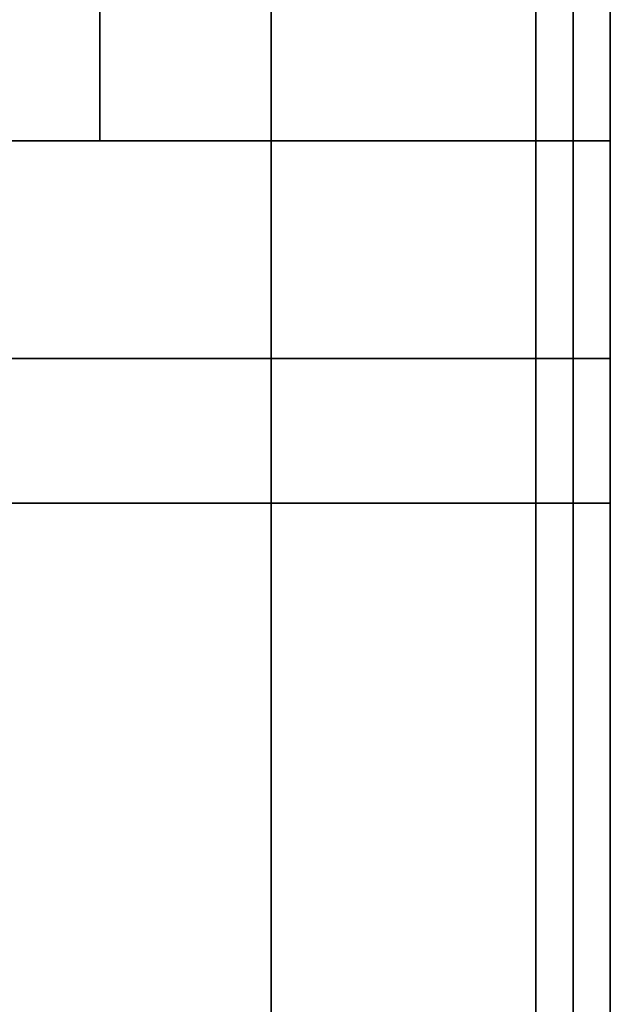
# Model space of a CAD drawing. Header units: millimetres. Extents: x -105 to 152, y -114 to 65.
# Tile 70 of 256: x -29.49 to -26.55, y -48.1 to -43.2. Entities that reach past the tile are written whole.
import ezdxf

# ---------------------------------------------------------------- set-up
doc = ezdxf.new("R2010")
doc.units = ezdxf.units.MM
doc.layers.add('Layer 01', color=18, linetype='Continuous', true_color=0x000000)

# ---------------------------------------------------------------- blocks, each defined once
blk = doc.blocks.new('Block 02')
at = {"layer": 'Layer 01'}
for p, q in [((-26.5544, -53.8855, -20.0649), (-26.5544, -39.1047, -20.0649)), ((-26.5544, -53.8855, 20.0649), (-26.5544, -39.1047, 20.0649)), ((-26.5544, -45.4097, -35.2733), (-26.5544, -45.4097, -3.0065)), ((-26.5544, -45.4097, 3.0065), (-26.5544, -45.4097, 35.2733)), ((-28.2392, -45.607, -3), (-28.2392, -54.1687, -3)), ((-28.2392, -45.607, 3), (-28.2392, -54.1687, 3))]:
    blk.add_line(p, q, dxfattribs=at)
at = {"layer": 'Layer 01', "extrusion": (1, 2.88839e-17, 1.06159e-30)}
blk.add_arc((0, 0, -26.924), 61.5, 180, 0, dxfattribs=at)
at = {"layer": 'Layer 01', "extrusion": (1, -2.88839e-17, 1.06416e-30)}
blk.add_arc((0, 0, -26.924), 61.5, 0, 180, dxfattribs=at)
at = {"layer": 'Layer 01', "extrusion": (-1, 0, 0)}
for centre, radius, start, end in [((0, 0, 26.7392), 61.5, 180, 0), ((0, 0, 26.7392), 61.5, 0, 180), ((0, 0, 26.5544), 61.5, 180, 0), ((0, 0, 26.5544), 61.6304, 270, 90), ((0, 0, 29.0909), 43.952, 319.70102, 355.29898), ((0, 0, 29.0909), 43.952, 4.70102, 40.29898), ((42.5457, -34.0604, 28.2392), 3, 225, 321.3206), ((42.5457, 34.0604, 28.2392), 3, 38.6794, 135), ((42.5457, -34.0604, 26.5544), 3, 225, 321.3206), ((42.5457, 34.0604, 26.5544), 3, 38.6794, 135), ((45.607, -6, 28.2392), 3, 90, 126.9381), ((45.607, 6, 28.2392), 3, 233.0619, 270), ((45.607, -6, 26.5544), 3, 90, 126.9381), ((45.607, 6, 26.5544), 3, 233.0619, 270), ((0, 0, 28.2392), 57.5, 321.320604, 353.679396), ((0, 0, 28.2392), 57.5, 6.320604, 38.679396), ((0, 0, 26.5544), 57.5, 321.320604, 353.679396), ((0, 0, 26.5544), 57.5, 6.320604, 38.679396)]:
    blk.add_arc(centre, radius, start, end, dxfattribs=at)
at = {"layer": 'Layer 01', "extrusion": (1, 0, 0)}
for radius, start, end in [(61.5, 0, 180), (43.952, 184.70102, 220.29898), (43.952, 139.70102, 175.29898)]:
    blk.add_arc((0, 0, -26.5544), radius, start, end, dxfattribs=at)
at = {"layer": 'Layer 01', "extrusion": (1, -3.43217e-14, 2.06287e-15)}
blk.add_arc((0, 0, -26.924), 62, 90, 270, dxfattribs=at)
at = {"layer": 'Layer 01'}
for points in [[(-26.5544, -43.8042, -3.6021), (-28.2392, -43.8042, -3.6021), (-29.924, -43.8042, -3.6021)], [(-29.924, -43.8042, 3.6021), (-28.2392, -43.8042, 3.6021), (-26.5544, -43.8042, 3.6021)], [(-29.924, -44.8877, -35.9353), (-28.2392, -44.8877, -35.9353), (-26.5544, -44.8877, -35.9353)], [(-26.5544, -44.8877, 35.9353), (-28.2392, -44.8877, 35.9353), (-29.924, -44.8877, 35.9353)], [(-26.5544, -45.607, -3), (-28.2392, -45.607, -3), (-29.924, -45.607, -3)], [(-29.924, -45.607, 3), (-28.2392, -45.607, 3), (-26.5544, -45.607, 3)], [(-26.5544, -54.1687, -3), (-26.5544, -49.8879, -3), (-26.5544, -45.607, -3)], [(-26.5544, -45.607, 3), (-26.5544, -49.8879, 3), (-26.5544, -54.1687, 3)]]:
    blk.add_open_spline(points, degree=2, dxfattribs=at)

msp = doc.modelspace()

# ---------------------------------------------------------------- block references
at = {"layer": 'Layer 01'}
msp.add_blockref('Block 02', (0, 0), dxfattribs=at)

doc.saveas('drawing.dxf')
